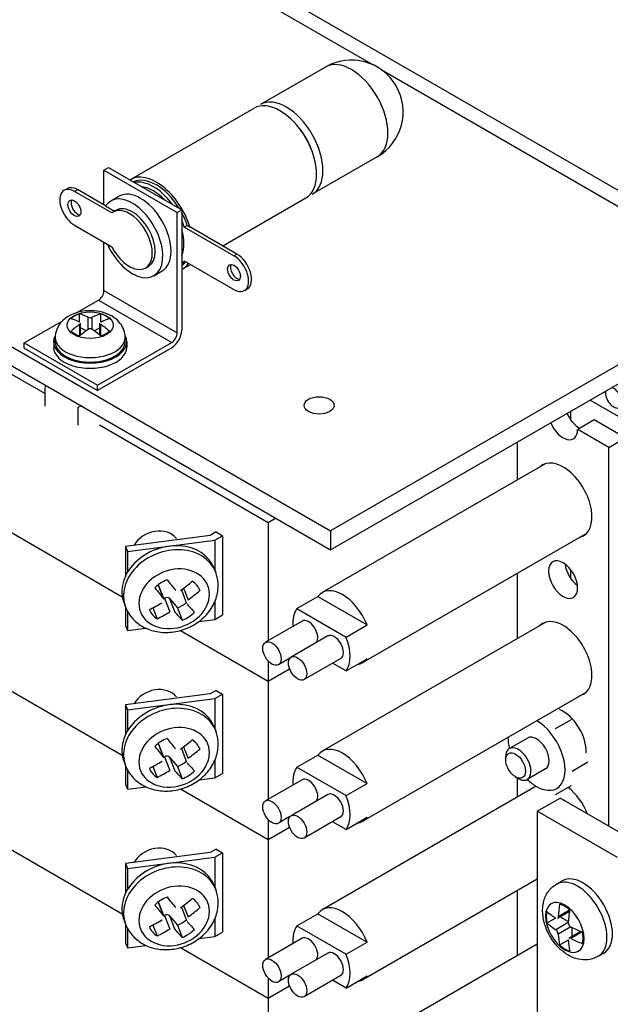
# Model space of a CAD drawing. Header units: inches. Extents: x 0 to 26.5, y 0 to 16.9.
# Tile 10 of 24: x 22.554 to 23.409, y 6.053 to 7.479. Entities that reach past the tile are written whole.
import ezdxf

# ---------------------------------------------------------------- set-up
doc = ezdxf.new("R2010")
doc.units = ezdxf.units.IN
doc.header["$LTSCALE"] = 0.5
doc.header["$MEASUREMENT"] = 0
doc.layers.add('AM_VIS', color=7, linetype='Continuous', lineweight=30)

msp = doc.modelspace()

# ---------------------------------------------------------------- linework, layer by layer
at = {"layer": 'AM_VIS', "color": 52}
for p, q in [((23.6527, 7.0975), (22.1612, 7.9586)), ((22.381, 7.8089), (23.0653, 7.4138)), ((21.5122, 7.6001), (23.0038, 6.7389)), ((21.5122, 7.5725), (23.0038, 6.7114)), ((23.077, 7.407), (23.619, 7.0941)), ((23.619, 7.0941), (23.0038, 6.7389)), ((23.0038, 6.7114), (23.619, 7.0666)), ((23.0038, 6.7389), (23.0038, 6.7114))]:
    msp.add_line(p, q, dxfattribs=at)
at = {"layer": 'AM_VIS', "color": 222}
for p, q in [((22.9963, 7.4106), (22.9022, 7.3563)), ((23.0713, 7.2807), (22.9772, 7.2264))]:
    msp.add_line(p, q, dxfattribs=at)
at = {"layer": 'AM_VIS', "color": 113}
for p, q in [((22.714, 7.2476), (22.893, 7.351)), ((22.6756, 7.2614), (22.6823, 7.2652)), ((22.6756, 7.2614), (22.7817, 7.2001)), ((22.6756, 7.2109), (22.6756, 7.2614)), ((22.6823, 7.2652), (22.7883, 7.204)), ((22.6179, 7.2321), (22.6222, 7.2345)), ((22.6329, 7.2306), (22.6372, 7.2331)), ((22.687, 7.1994), (22.6329, 7.2306)), ((22.678, 7.2095), (22.6372, 7.2331)), ((22.6855, 7.2167), (22.6974, 7.2236)), ((22.8477, 7.1516), (22.968, 7.2211)), ((22.678, 7.2095), (22.6911, 7.2019)), ((22.689, 7.2008), (22.6933, 7.2032)), ((22.7817, 7.2001), (22.7883, 7.204)), ((22.7883, 7.204), (22.7883, 7.0294)), ((22.7817, 7.0256), (22.7817, 7.2001)), ((22.6329, 7.1816), (22.687, 7.1504)), ((22.7919, 7.1789), (22.7962, 7.1813)), ((22.8639, 7.1373), (22.7919, 7.1789)), ((22.7962, 7.1813), (22.8001, 7.1791)), ((22.8681, 7.1398), (22.8001, 7.1791)), ((22.6756, 7.0868), (22.6756, 7.157)), ((22.7919, 7.1299), (22.8639, 7.0884)), ((22.8639, 7.1373), (22.8681, 7.1398)), ((22.7359, 7.1196), (22.7402, 7.122)), ((22.7479, 7.1085), (22.7599, 7.1154)), ((22.789, 7.1177), (22.801, 7.1247)), ((22.6756, 7.0868), (22.7817, 7.0256)), ((22.8789, 7.0869), (22.8831, 7.0893)), ((22.6363, 7.055), (22.6677, 7.0731)), ((22.6677, 7.0731), (22.7737, 7.0118)), ((22.5603, 7.0111), (22.6152, 7.0428)), ((22.5603, 7.0111), (22.6663, 6.9498)), ((22.5603, 7.0034), (22.5603, 7.0111)), ((22.5603, 7.0034), (22.6663, 6.9422)), ((22.6663, 6.9498), (22.7737, 7.0118)), ((22.7737, 7.0042), (22.6663, 6.9422)), ((22.6663, 6.9422), (22.6663, 6.9498))]:
    msp.add_line(p, q, dxfattribs=at)
at = {"layer": 'AM_VIS', "color": 161}
for p, q in [((22.6403, 7.0413), (22.6403, 7.0532)), ((22.6527, 7.0306), (22.6527, 7.0483)), ((22.6588, 7.0306), (22.6588, 7.0483)), ((22.6712, 7.0413), (22.6712, 7.0532)), ((22.6405, 7.0214), (22.6405, 7.0377)), ((22.6417, 7.0224), (22.6417, 7.0396)), ((22.6497, 7.0285), (22.6417, 7.0331)), ((22.6698, 7.0331), (22.6618, 7.0285)), ((22.6698, 7.0224), (22.6698, 7.0396)), ((22.671, 7.0214), (22.671, 7.0377)), ((22.6051, 7.0126), (22.6051, 7.019)), ((22.7064, 7.0126), (22.7064, 7.019)), ((22.6029, 7.0126), (22.6029, 7.0049)), ((22.7086, 7.0126), (22.7086, 7.0049)), ((23.3853, 6.8997), (23.3615, 6.8859)), ((23.4305, 6.8736), (23.3853, 6.8997)), ((23.4067, 6.8598), (23.3615, 6.8859)), ((23.4067, 6.8598), (23.4305, 6.8736)), ((23.2741, 6.8674), (23.2741, 6.8126)), ((23.4067, 6.3113), (23.4067, 6.8598)), ((23.2741, 6.6773), (23.2741, 6.583)), ((23.2741, 6.3811), (23.2741, 6.3533)), ((23.2741, 6.218), (23.2741, 6.1237))]:
    msp.add_line(p, q, dxfattribs=at)
at = {"layer": 'AM_VIS', "color": 181}
for p, q in [((22.4074, 7.0434), (22.5904, 6.9378)), ((23.3511, 6.9119), (23.3511, 6.9003)), ((22.6691, 6.8924), (22.9136, 6.7512)), ((22.4283, 6.8017), (22.7022, 6.6436)), ((22.4283, 6.8017), (22.7022, 6.6436)), ((22.9136, 6.7512), (22.9242, 6.7573)), ((22.9136, 6.7512), (22.9136, 6.5799)), ((22.8294, 6.7324), (22.7067, 6.7165)), ((22.838, 6.7374), (22.8294, 6.7324)), ((22.8363, 6.7257), (22.8473, 6.732)), ((22.838, 6.7374), (22.8473, 6.732)), ((22.8473, 6.732), (22.8473, 6.6172)), ((22.7067, 6.7165), (22.7095, 6.7093)), ((22.7067, 6.7165), (22.7067, 6.6731)), ((22.7095, 6.7093), (22.8363, 6.7257)), ((22.8363, 6.7257), (22.8363, 6.682)), ((22.7095, 6.7093), (22.7095, 6.6785)), ((23.3511, 6.6831), (23.3511, 6.6707)), ((22.8363, 6.6367), (22.8363, 6.6108)), ((22.7067, 6.6292), (22.7067, 6.6017)), ((22.7095, 6.6229), (22.7095, 6.5945)), ((22.8363, 6.6108), (22.8473, 6.6172)), ((22.7067, 6.6017), (22.7095, 6.5945)), ((22.8133, 6.6079), (22.8363, 6.6108)), ((22.7095, 6.5945), (22.7364, 6.5979)), ((22.7867, 6.5948), (22.9136, 6.5215)), ((22.7867, 6.5948), (22.9136, 6.5215)), ((22.4283, 6.5721), (22.7022, 6.414)), ((22.4283, 6.5721), (22.7022, 6.414)), ((22.9136, 6.5504), (22.9136, 6.5215)), ((22.9136, 6.5215), (22.9444, 6.5393)), ((22.9136, 6.5215), (22.9444, 6.5393)), ((22.9136, 6.5215), (22.9136, 6.3503)), ((22.8294, 6.5028), (22.7067, 6.4869)), ((22.838, 6.5078), (22.8294, 6.5028)), ((22.8363, 6.496), (22.8473, 6.5024)), ((22.838, 6.5078), (22.8473, 6.5024)), ((22.8473, 6.5024), (22.8473, 6.3876)), ((22.7095, 6.4796), (22.8363, 6.496)), ((22.8363, 6.496), (22.8363, 6.4523)), ((22.7067, 6.4869), (22.7095, 6.4796)), ((22.7067, 6.4869), (22.7067, 6.4434)), ((22.7095, 6.4796), (22.7095, 6.4488)), ((22.8363, 6.4071), (22.8363, 6.3812)), ((22.7067, 6.3996), (22.7067, 6.3721)), ((22.7095, 6.3933), (22.7095, 6.3648)), ((22.8133, 6.3782), (22.8363, 6.3812)), ((22.8363, 6.3812), (22.8473, 6.3876)), ((22.7067, 6.3721), (22.7095, 6.3648)), ((22.7095, 6.3648), (22.7364, 6.3683)), ((22.7867, 6.3652), (22.9136, 6.2919)), ((22.7867, 6.3652), (22.9136, 6.2919)), ((22.4283, 6.3424), (22.7022, 6.1843)), ((22.4283, 6.3424), (22.7022, 6.1843)), ((22.9136, 6.3207), (22.9136, 6.2919)), ((22.9136, 6.2919), (22.9444, 6.3097)), ((22.9136, 6.2919), (22.9444, 6.3097)), ((22.9136, 6.2919), (22.9136, 6.1207)), ((22.838, 6.2781), (22.8294, 6.2731)), ((22.838, 6.2781), (22.8473, 6.2728)), ((22.8294, 6.2731), (22.7067, 6.2573)), ((22.7095, 6.25), (22.8363, 6.2664)), ((22.8363, 6.2664), (22.8473, 6.2728)), ((22.8363, 6.2664), (22.8363, 6.2227)), ((22.8473, 6.2728), (22.8473, 6.1579)), ((22.7067, 6.2573), (22.7095, 6.25)), ((22.7067, 6.2573), (22.7067, 6.2138)), ((22.7095, 6.25), (22.7095, 6.2192)), ((22.8363, 6.1774), (22.8363, 6.1516)), ((22.7067, 6.1699), (22.7067, 6.1424)), ((22.7095, 6.1636), (22.7095, 6.1352)), ((22.8133, 6.1486), (22.8363, 6.1516)), ((22.8363, 6.1516), (22.8473, 6.1579)), ((22.7067, 6.1424), (22.7095, 6.1352)), ((22.7095, 6.1352), (22.7364, 6.1387)), ((22.7867, 6.1355), (22.9136, 6.0623)), ((22.7867, 6.1355), (22.9136, 6.0623)), ((22.9136, 6.0911), (22.9136, 6.0623)), ((22.9136, 6.0623), (22.9444, 6.08)), ((22.9136, 6.0623), (22.9444, 6.08)), ((22.9136, 6.0623), (22.9136, 5.891))]:
    msp.add_line(p, q, dxfattribs=at)
at = {"layer": 'AM_VIS', "color": 33}
for p, q in [((22.5904, 6.9458), (22.5916, 6.9494)), ((22.5904, 6.9195), (22.5904, 6.9458)), ((22.6382, 6.9182), (22.6426, 6.9199)), ((22.6382, 6.8919), (22.6382, 6.9182)), ((23.3295, 6.4528), (23.3524, 6.4659)), ((23.3535, 6.3911), (23.3763, 6.4043)), ((23.3295, 6.3571), (23.3524, 6.3702))]:
    msp.add_line(p, q, dxfattribs=at)
at = {"layer": 'AM_VIS', "color": 31}
for p, q in [((23.4018, 6.9385), (23.4018, 6.9412)), ((23.3796, 6.9284), (23.5977, 6.8024))]:
    msp.add_line(p, q, dxfattribs=at)
at = {"layer": 'AM_VIS', "color": 240}
for p, q in [((23.3155, 6.8365), (22.9917, 6.6496)), ((23.3741, 6.735), (23.0503, 6.5481)), ((22.9549, 6.6263), (22.9854, 6.6439)), ((22.9854, 6.6439), (23.0566, 6.6028)), ((22.9549, 6.6263), (23.0261, 6.5852)), ((22.9626, 6.6082), (22.9095, 6.5776)), ((23.3155, 6.6069), (22.9917, 6.42)), ((23.0261, 6.5852), (23.0566, 6.6028)), ((22.9997, 6.5868), (22.9467, 6.5562)), ((22.945, 6.5547), (22.9283, 6.5451)), ((23.0184, 6.5543), (22.9654, 6.5237)), ((23.0261, 6.5362), (23.0066, 6.5475)), ((23.0261, 6.5362), (23.0566, 6.5538)), ((23.3741, 6.5054), (23.0503, 6.3185)), ((22.9549, 6.3967), (22.9854, 6.4143)), ((22.9854, 6.4143), (23.0566, 6.3732)), ((22.9549, 6.3967), (23.0261, 6.3556)), ((22.9626, 6.3786), (22.9095, 6.3479)), ((23.3013, 6.3691), (22.9917, 6.1903)), ((23.0261, 6.3556), (23.0566, 6.3732)), ((22.9997, 6.3571), (22.9467, 6.3265)), ((22.945, 6.3251), (22.9283, 6.3155)), ((23.0184, 6.3247), (22.9654, 6.294)), ((23.0261, 6.3066), (23.0066, 6.3178)), ((23.0261, 6.3066), (23.0566, 6.3242)), ((23.3029, 6.2347), (23.0503, 6.0888)), ((22.9549, 6.167), (22.9854, 6.1846)), ((22.9854, 6.1846), (23.0566, 6.1435)), ((22.9549, 6.167), (23.0261, 6.1259)), ((22.9626, 6.1489), (22.9095, 6.1183)), ((23.3029, 6.1403), (22.9917, 5.9607)), ((23.0261, 6.1259), (23.0566, 6.1435)), ((22.9997, 6.1275), (22.9467, 6.0969)), ((22.945, 6.0955), (22.9283, 6.0858)), ((23.0184, 6.095), (22.9654, 6.0644)), ((23.0261, 6.0769), (23.0566, 6.0945)), ((23.0261, 6.0769), (23.0066, 6.0882))]:
    msp.add_line(p, q, dxfattribs=at)
at = {"layer": 'AM_VIS', "color": 53}
for p, q in [((22.8351, 6.685), (22.8374, 6.6791)), ((22.754, 6.6606), (22.7615, 6.6412)), ((22.7544, 6.6599), (22.7621, 6.6401)), ((22.7877, 6.6534), (22.7953, 6.6337)), ((22.791, 6.6559), (22.7975, 6.6391)), ((22.8144, 6.6533), (22.8147, 6.6526)), ((22.7047, 6.6344), (22.707, 6.6285)), ((22.762, 6.6404), (22.7634, 6.6413)), ((22.7634, 6.6413), (22.7711, 6.6216)), ((22.7706, 6.6409), (22.7783, 6.6212)), ((22.7706, 6.6409), (22.7819, 6.6274)), ((22.7464, 6.6275), (22.7525, 6.6116)), ((22.7819, 6.6274), (22.7889, 6.6095)), ((22.8351, 6.4553), (22.8374, 6.4495)), ((22.754, 6.4309), (22.7615, 6.4115)), ((22.7544, 6.4302), (22.7621, 6.4105)), ((22.7877, 6.4237), (22.7953, 6.4041)), ((22.791, 6.4262), (22.7975, 6.4094)), ((22.8144, 6.4236), (22.8147, 6.423)), ((22.7047, 6.4047), (22.707, 6.3989)), ((22.762, 6.4108), (22.7634, 6.4117)), ((22.7634, 6.4117), (22.7711, 6.392)), ((22.7706, 6.4113), (22.7783, 6.3916)), ((22.7706, 6.4113), (22.7819, 6.3978)), ((22.7464, 6.3978), (22.7525, 6.382)), ((22.7819, 6.3978), (22.7889, 6.3799)), ((23.3029, 6.3329), (23.336, 6.3521)), ((23.4285, 6.2987), (23.336, 6.3521)), ((23.4192, 6.2658), (23.3029, 6.3329)), ((23.3029, 6.3329), (23.3029, 4.9551)), ((22.8351, 6.2257), (22.8374, 6.2198)), ((22.754, 6.2013), (22.7615, 6.1819)), ((22.7544, 6.2006), (22.7621, 6.1808)), ((22.7877, 6.1941), (22.7953, 6.1745)), ((22.791, 6.1966), (22.7975, 6.1798)), ((22.8144, 6.194), (22.8147, 6.1933)), ((22.7047, 6.1751), (22.707, 6.1693)), ((22.762, 6.1811), (22.7634, 6.1821)), ((22.7634, 6.1821), (22.7711, 6.1623)), ((22.7706, 6.1816), (22.7783, 6.1619)), ((22.7706, 6.1816), (22.7819, 6.1682)), ((22.7464, 6.1682), (22.7525, 6.1523)), ((22.7819, 6.1682), (22.7889, 6.1502))]:
    msp.add_line(p, q, dxfattribs=at)
at = {"layer": 'AM_VIS', "color": 72}
for p, q in [((23.289, 6.439), (23.2626, 6.4238)), ((23.2573, 6.4073), (23.2573, 6.4119)), ((23.3149, 6.3942), (23.2885, 6.379)), ((23.2716, 6.3825), (23.2756, 6.3802))]:
    msp.add_line(p, q, dxfattribs=at)
at = {"layer": 'AM_VIS', "color": 132}
for p, q in [((23.3309, 6.2275), (23.339, 6.2321)), ((23.3499, 6.1898), (23.3333, 6.1802)), ((23.3295, 6.1782), (23.317, 6.171)), ((23.3496, 6.1879), (23.3322, 6.1778)), ((23.3362, 6.1801), (23.348, 6.1732)), ((23.3479, 6.1718), (23.3297, 6.1613)), ((23.3516, 6.1655), (23.3333, 6.155)), ((23.3529, 6.1648), (23.3529, 6.1512)), ((23.3479, 6.1463), (23.3354, 6.1391)), ((23.3663, 6.1589), (23.3489, 6.1488)), ((23.3681, 6.1582), (23.3516, 6.1487)), ((23.3913, 6.1229), (23.3993, 6.1276))]:
    msp.add_line(p, q, dxfattribs=at)
at = {"layer": 'AM_VIS', "color": 222}
msp.add_arc((23.0338, 7.3457), 0.075, 300, 120, dxfattribs=at)
at = {"layer": 'AM_VIS', "color": 161}
for centre, radius, start, end in [((22.6557, 7.0558), 0.00814, 247.9516, 292.0484), ((22.6557, 7.0257), 0.00582, 58.3467, 121.6533)]:
    msp.add_arc(centre, radius, start, end, dxfattribs=at)
at = {"layer": 'AM_VIS', "color": 132}
for centre, radius, start, end in [((23.324, 6.1538), 0.00946, 7.3443, 52.6557), ((23.355, 6.1717), 0.00706, 178.9316, 241.0684)]:
    msp.add_arc(centre, radius, start, end, dxfattribs=at)
at = {"layer": 'AM_VIS', "color": 222}
for centre, major_axis, start_param, end_param in [((23.0338, 7.3457), (-0.0375, 0.065), 3.141593, 6.283185), ((22.9397, 7.2913), (-0.0375, 0.065), 3.141593, 6.283185), ((22.9344, 7.2883), (-0.0338, 0.0585), 4.393992, 5.030786)]:
    msp.add_ellipse(centre, major_axis=major_axis, ratio=0.57735, start_param=start_param, end_param=end_param, dxfattribs=at)
at = {"layer": 'AM_VIS', "color": 113}
for centre, major_axis, start_param, end_param in [((22.9305, 7.286), (-0.0375, 0.065), 3.141593, 6.283185), ((22.7515, 7.1827), (-0.0375, 0.065), 4.338289, 6.300164), ((22.7515, 7.1827), (-0.035, 0.0606), 4.767389, 6.228185), ((22.7472, 7.1802), (-0.035, 0.0606), 4.907272, 6.088303), ((22.6329, 7.2061), (-0.015, 0.026), 5.497787, 8.63938), ((22.6372, 7.2086), (-0.015, 0.026), 5.497787, 6.283185), ((22.7287, 7.1695), (-0.0312, 0.0541), 3.141593, 6.283185), ((22.7472, 7.1802), (-0.0312, 0.0541), 5.123945, 5.87163), ((22.6329, 7.2061), (-0.0066, 0.0114), 3.926991, 10.210176), ((22.6372, 7.2086), (-0.0066, 0.0114), 0.329161, 2.812432), ((22.7167, 7.1626), (-0.0312, 0.0541), 1.399517, 6.566996), ((22.7125, 7.1602), (-0.0234, 0.0406), 1.479311, 6.3735), ((22.7167, 7.1626), (-0.0234, 0.0406), 3.141593, 6.283185), ((22.7515, 7.1827), (-0.035, 0.0606), 4.369834, 4.657389), ((22.7472, 7.1802), (-0.035, 0.0606), 4.369834, 4.517506), ((22.7472, 7.1802), (-0.0312, 0.0541), 3.553148, 4.300833), ((22.7472, 7.1802), (-0.035, 0.0606), 3.336475, 3.483673), ((22.8639, 7.1129), (-0.015, 0.026), 2.356194, 5.497787), ((22.8681, 7.1153), (-0.015, 0.026), 3.141593, 5.497787), ((22.7515, 7.1827), (-0.035, 0.0606), 3.196593, 3.386352), ((22.7515, 7.1827), (-0.0375, 0.065), 3.124614, 3.426108), ((22.8639, 7.1129), (-0.0066, 0.0114), 3.926991, 10.210176), ((22.8681, 7.1153), (-0.0066, 0.0114), 0.329161, 2.812432), ((22.6677, 7.0822), (0.00562, 0.00974), 3.926991, 5.497787), ((22.7737, 7.021), (0.0103, 0.0179), 3.926991, 5.497787), ((22.7737, 7.021), (0.00562, 0.00974), 3.926991, 5.497787)]:
    msp.add_ellipse(centre, major_axis=major_axis, ratio=0.57735, start_param=start_param, end_param=end_param, dxfattribs=at)
at = {"layer": 'AM_VIS', "color": 161}
for centre, major_axis, start_param, end_param in [((22.6557, 7.0368), (-0.0335, 0), 5.497787, 11.780972), ((22.6557, 7.0372), (-0.0317, 0), 5.221561, 5.774014), ((22.6496, 6.9218), (-0.0702, 0.1216), 5.590257, 5.716689), ((22.6619, 6.9289), (-0.0702, 0.1216), 5.590257, 5.716689), ((22.6496, 6.9289), (0.0702, 0.1216), 0.566496, 0.692929), ((22.6619, 6.9218), (0.0702, 0.1216), 0.566496, 0.692929), ((22.6557, 7.0372), (-0.0317, 0), 3.650764, 4.203217), ((22.6496, 6.9289), (0.0702, 0.1216), 0.877868, 1.0043), ((22.6619, 6.9218), (0.0702, 0.1216), 0.877868, 1.0043), ((22.6496, 6.9218), (-0.0702, 0.1216), 5.278885, 5.405318), ((22.6619, 6.9289), (-0.0702, 0.1216), 5.278885, 5.405318), ((22.6557, 7.0126), (-0.0529, 0), 5.983534, 9.724429), ((22.6557, 7.019), (-0.0506, 0), 0, 3.141593), ((22.6557, 7.0372), (-0.0317, 0), 0.509172, 1.061625), ((22.6557, 7.0372), (-0.0317, 0), 2.079968, 2.632421), ((22.6557, 7.0049), (-0.0529, 0), 0, 3.141593), ((22.6557, 7.0126), (-0.0506, 0), 0, 3.141593), ((23.3642, 6.9118), (-0.0149, 0.0258), 1.346561, 2.356194), ((23.3404, 6.8981), (-0.0149, 0.0258), 1.346561, 3.926991), ((23.3404, 6.7832), (-0.0296, 0.0513), 2.99262, 6.432158), ((23.3404, 6.6684), (-0.0149, 0.0258), 0.785398, 7.068583), ((23.3642, 6.6822), (-0.0149, 0.0258), 0.928126, 2.213467), ((23.3404, 6.5536), (-0.0296, 0.0513), 2.99262, 6.432158), ((23.3404, 6.324), (-0.0296, 0.0513), 4.484472, 5.325309)]:
    msp.add_ellipse(centre, major_axis=major_axis, ratio=0.57735, start_param=start_param, end_param=end_param, dxfattribs=at)
at = {"layer": 'AM_VIS', "color": 31}
msp.add_ellipse((23.4135, 6.9318), major_axis=(-0.0083, 0.0143), ratio=0.57735, start_param=0.564501, end_param=5.718684, dxfattribs=at)
at = {"layer": 'AM_VIS', "color": 52}
msp.add_ellipse((22.9872, 6.9207), major_axis=(-0.0217, 0), ratio=0.57735, start_param=2.356194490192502, end_param=8.63937979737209, dxfattribs=at)
at = {"layer": 'AM_VIS', "color": 53}
for centre, major_axis, ratio, start_param, end_param in [((22.7506, 6.7093), (-0.0332, -0.0129), 0.796765, 3.37706, 5.524076), ((22.7699, 6.6597), (0.0652, 0.0253), 0.796765, 0, 3.141593), ((22.7722, 6.6538), (0.0652, 0.0253), 0.796765, 0, 3.141593), ((22.7773, 6.6406), (0.0488, 0.0189), 0.796765, 5.983471, 12.266656), ((22.778, 6.6388), (-0.0365, -0.0142), 0.796765, 4.701556, 5.25401), ((22.7495, 6.658), (-0.00498, -0.00193), 0.796765, 3.141593, 3.335748), ((22.7468, 6.7479), (-0.1031, 0.1562), 0.158499, 1.999804, 2.116852), ((22.7324, 6.7487), (0.1433, 0.1204), 0.583132, 4.601769, 4.718816), ((22.778, 6.6388), (-0.0365, -0.0142), 0.796765, 3.13076, 3.683213), ((22.7291, 6.7363), (-0.1031, 0.1562), 0.158499, 1.999804, 2.116852), ((22.7435, 6.7354), (0.1433, 0.1204), 0.583132, 4.601769, 4.718816), ((22.7324, 6.7487), (0.1433, 0.1204), 0.583132, 4.313233, 4.43028), ((22.7662, 6.638), (-0.00498, -0.00193), 0.796765, 3.406987, 4.977783), ((22.7711, 6.6567), (0.0365, 0.0142), 0.796765, 4.701556, 5.086779), ((22.7468, 6.7479), (-0.1031, 0.1562), 0.158499, 2.28834, 2.405388), ((22.778, 6.6388), (-0.0365, -0.0142), 0.796765, 6.272353, 6.824806), ((22.7435, 6.7354), (0.1433, 0.1204), 0.583132, 4.313233, 4.43028), ((22.7291, 6.7363), (-0.1031, 0.1562), 0.158499, 2.28834, 2.405388), ((22.778, 6.6388), (-0.0365, -0.0142), 0.796765, 1.559964, 2.112417), ((22.7506, 6.4797), (-0.0332, -0.0129), 0.796765, 3.37706, 5.524076), ((22.7699, 6.43), (0.0652, 0.0253), 0.796765, 0, 3.141593), ((22.7722, 6.4242), (0.0652, 0.0253), 0.796765, 0, 3.141593), ((22.7773, 6.411), (0.0488, 0.0189), 0.796765, 5.983471, 12.266656), ((22.778, 6.4091), (-0.0365, -0.0142), 0.796765, 4.701556, 5.25401), ((22.7495, 6.4283), (-0.00498, -0.00193), 0.796765, 3.141593, 3.335748), ((22.7468, 6.5182), (-0.1031, 0.1562), 0.158499, 1.999804, 2.116852), ((22.7324, 6.5191), (0.1433, 0.1204), 0.583132, 4.601769, 4.718816), ((22.778, 6.4091), (-0.0365, -0.0142), 0.796765, 3.13076, 3.683213), ((22.7291, 6.5066), (-0.1031, 0.1562), 0.158499, 1.999804, 2.116852), ((22.7435, 6.5058), (0.1433, 0.1204), 0.583132, 4.601769, 4.718816), ((22.7324, 6.5191), (0.1433, 0.1204), 0.583132, 4.313233, 4.43028), ((22.7662, 6.4084), (-0.00498, -0.00193), 0.796765, 3.406987, 4.977783), ((22.7711, 6.4271), (0.0365, 0.0142), 0.796765, 4.701556, 5.086779), ((22.7468, 6.5182), (-0.1031, 0.1562), 0.158499, 2.28834, 2.405388), ((22.778, 6.4091), (-0.0365, -0.0142), 0.796765, 6.272353, 6.824806), ((22.7435, 6.5058), (0.1433, 0.1204), 0.583132, 4.313233, 4.43028), ((22.7291, 6.5066), (-0.1031, 0.1562), 0.158499, 2.28834, 2.405388), ((22.778, 6.4091), (-0.0365, -0.0142), 0.796765, 1.559964, 2.112417), ((22.7506, 6.25), (-0.0332, -0.0129), 0.796765, 3.37706, 5.524076), ((22.7699, 6.2004), (0.0652, 0.0253), 0.796765, 0, 3.141593), ((22.7722, 6.1945), (0.0652, 0.0253), 0.796765, 0, 3.141593), ((22.7773, 6.1814), (0.0488, 0.0189), 0.796765, 5.983471, 12.266656), ((22.778, 6.1795), (-0.0365, -0.0142), 0.796765, 4.701556, 5.25401), ((22.7468, 6.2886), (-0.1031, 0.1562), 0.158499, 1.999804, 2.116852), ((22.7324, 6.2894), (0.1433, 0.1204), 0.583132, 4.601769, 4.718816), ((22.778, 6.1795), (-0.0365, -0.0142), 0.796765, 3.13076, 3.683213), ((22.7291, 6.277), (-0.1031, 0.1562), 0.158499, 1.999804, 2.116852), ((22.7495, 6.1987), (-0.00498, -0.00193), 0.796765, 3.141593, 3.335748), ((22.7435, 6.2761), (0.1433, 0.1204), 0.583132, 4.601769, 4.718816), ((22.7324, 6.2894), (0.1433, 0.1204), 0.583132, 4.313233, 4.43028), ((22.7662, 6.1787), (-0.00498, -0.00193), 0.796765, 3.406987, 4.977783), ((22.7711, 6.1974), (0.0365, 0.0142), 0.796765, 4.701556, 5.086779), ((22.778, 6.1795), (-0.0365, -0.0142), 0.796765, 6.272353, 6.824806), ((22.7435, 6.2761), (0.1433, 0.1204), 0.583132, 4.313233, 4.43028), ((22.7291, 6.277), (-0.1031, 0.1562), 0.158499, 2.28834, 2.405388), ((22.778, 6.1795), (-0.0365, -0.0142), 0.796765, 1.559964, 2.112417), ((22.7468, 6.2886), (-0.1031, 0.1562), 0.158499, 2.28834, 2.405388)]:
    msp.add_ellipse(centre, major_axis=major_axis, ratio=ratio, start_param=start_param, end_param=end_param, dxfattribs=at)
at = {"layer": 'AM_VIS', "color": 240}
for centre, major_axis, start_param, end_param in [((23.021, 6.5989), (-0.0293, 0.0507), 4.464502, 6.531072), ((22.9905, 6.5813), (-0.0293, 0.0507), 0.247887, 0.880476), ((22.972, 6.592), (-0.0094, 0.0162), 3.342434, 6.283185), ((23.0091, 6.5705), (-0.0094, 0.0162), 3.141593, 6.283185), ((22.9189, 6.5613), (-0.0094, 0.0162), 0.785398, 7.068583), ((22.9905, 6.5813), (-0.0293, 0.0507), 3.389479, 4.464502), ((22.956, 6.5399), (-0.0094, 0.0162), 0.785398, 7.068583), ((23.021, 6.5989), (-0.0293, 0.0507), 2.893706, 3.389479), ((23.021, 6.3692), (-0.0293, 0.0507), 4.464502, 6.531072), ((22.9905, 6.3516), (-0.0293, 0.0507), 0.247887, 0.880476), ((22.972, 6.3623), (-0.0094, 0.0162), 3.342434, 6.283185), ((23.0091, 6.3409), (-0.0094, 0.0162), 3.141593, 6.283185), ((22.9189, 6.3317), (-0.0094, 0.0162), 0.785398, 7.068583), ((22.9905, 6.3516), (-0.0293, 0.0507), 3.389479, 4.464502), ((22.956, 6.3103), (-0.0094, 0.0162), 0.785398, 7.068583), ((23.021, 6.3692), (-0.0293, 0.0507), 2.893706, 3.389479), ((23.021, 6.1396), (-0.0293, 0.0507), 4.464502, 6.531072), ((22.9905, 6.122), (-0.0293, 0.0507), 0.247887, 0.880476), ((22.972, 6.1327), (-0.0094, 0.0162), 3.342434, 6.283185), ((22.9189, 6.1021), (-0.0094, 0.0162), 0.785398, 7.068583), ((23.0091, 6.1113), (-0.0094, 0.0162), 3.141593, 6.283185), ((22.9905, 6.122), (-0.0293, 0.0507), 3.389479, 4.464502), ((22.956, 6.0806), (-0.0094, 0.0162), 0.785398, 7.068583), ((23.021, 6.1396), (-0.0293, 0.0507), 2.893706, 3.389479)]:
    msp.add_ellipse(centre, major_axis=major_axis, ratio=0.57735, start_param=start_param, end_param=end_param, dxfattribs=at)
at = {"layer": 'AM_VIS', "color": 73}
msp.add_ellipse((23.3404, 6.4388), major_axis=(-0.0237, 0.0411), ratio=0.57735, start_param=3.880783, end_param=5.652273, dxfattribs=at)
at = {"layer": 'AM_VIS', "color": 33}
for major_axis, start_param, end_param in [((-0.0293, 0.0507), 4.45059, 5.483673), ((-0.0293, 0.0507), 0.799513, 1.113415), ((-0.0129, 0.0224), 3.141593, 6.283185), ((-0.0293, 0.0507), 3.403392, 4.45059), ((-0.0293, 0.0507), 2.028178, 2.356194), ((-0.0293, 0.0507), 2.356194, 3.403392)]:
    msp.add_ellipse((23.3019, 6.4166), major_axis=major_axis, ratio=0.57735, start_param=start_param, end_param=end_param, dxfattribs=at)
at = {"layer": 'AM_VIS', "color": 72}
for centre, major_axis, start_param, end_param in [((23.2756, 6.4014), (-0.0129, 0.0224), 2.356194, 7.068583), ((23.2716, 6.3991), (-0.0101, 0.0175), 3.926991, 10.210176)]:
    msp.add_ellipse(centre, major_axis=major_axis, ratio=0.57735, start_param=start_param, end_param=end_param, dxfattribs=at)
at = {"layer": 'AM_VIS', "color": 132}
for centre, major_axis, start_param, end_param in [((23.3611, 6.1752), (-0.0302, 0.0523), 3.141593, 6.283185), ((23.3692, 6.1798), (-0.0302, 0.0523), 3.141593, 6.283185), ((23.3429, 6.1647), (-0.0198, 0.0343), 0.785398, 7.068583), ((23.4679, 6.2453), (0.0955, 0.1654), 2.164681, 2.275169), ((23.3427, 6.1645), (-0.0189, 0.0327), 5.221561, 5.774014), ((23.4825, 6.2369), (0.0955, 0.1654), 2.164681, 2.275169), ((23.3427, 6.1645), (-0.0189, 0.0327), 0.509172, 1.061625), ((23.4752, 6.2495), (-0.191, 0), 0.593884, 0.704373), ((23.4752, 6.2327), (-0.191, 0), 0.593884, 0.704373), ((23.4752, 6.2495), (-0.191, 0), 0.866423, 0.976912), ((23.4679, 6.2453), (0.0955, 0.1654), 2.43722, 2.547708), ((23.4825, 6.2369), (0.0955, 0.1654), 2.43722, 2.547708), ((23.4752, 6.2327), (-0.191, 0), 0.866423, 0.976912), ((23.3427, 6.1645), (-0.0189, 0.0327), 3.650764, 4.203217), ((23.3427, 6.1645), (-0.0189, 0.0327), 2.079968, 2.632421)]:
    msp.add_ellipse(centre, major_axis=major_axis, ratio=0.57735, start_param=start_param, end_param=end_param, dxfattribs=at)
at = {"layer": 'AM_VIS', "color": 161}
msp.add_open_spline([(22.7064, 7.019), (22.7064, 7.0227), (22.7057, 7.0264), (22.7033, 7.0333), (22.7014, 7.0365), (22.6967, 7.0427), (22.6937, 7.0454), (22.6864, 7.0506), (22.682, 7.0527), (22.6722, 7.056), (22.6667, 7.0571), (22.6558, 7.058), (22.6503, 7.0577), (22.6395, 7.0561), (22.6342, 7.0546), (22.6241, 7.05), (22.6193, 7.047), (22.6119, 7.0394), (22.6091, 7.0353), (22.6059, 7.0269), (22.6051, 7.0229), (22.6051, 7.019)], degree=3, knots=[3.926991, 3.926991, 3.926991, 3.926991, 4.127088, 4.127088, 4.343481, 4.343481, 4.611084, 4.611084, 4.962215, 4.962215, 5.363429, 5.363429, 5.762505, 5.762505, 6.163316, 6.163316, 6.556308, 6.556308, 6.854136, 6.854136, 7.068583, 7.068583, 7.068583, 7.068583], dxfattribs=at)
at = {"layer": 'AM_VIS', "color": 53}
for points in [[(22.707, 6.6285), (22.7092, 6.6228), (22.7124, 6.6175), (22.7205, 6.6081), (22.7254, 6.604), (22.7366, 6.5974), (22.743, 6.595), (22.7566, 6.592), (22.7639, 6.5915), (22.7787, 6.5926), (22.7862, 6.5943), (22.8005, 6.5996), (22.8073, 6.6033), (22.8195, 6.6125), (22.8249, 6.618), (22.8335, 6.6301), (22.8367, 6.6367), (22.8406, 6.6502), (22.8414, 6.6571), (22.8404, 6.6691), (22.8393, 6.6742), (22.8374, 6.6791)], [(22.707, 6.3989), (22.7092, 6.3932), (22.7124, 6.3878), (22.7205, 6.3784), (22.7254, 6.3744), (22.7366, 6.3678), (22.743, 6.3654), (22.7566, 6.3623), (22.7639, 6.3618), (22.7787, 6.363), (22.7862, 6.3646), (22.8005, 6.37), (22.8073, 6.3737), (22.8195, 6.3829), (22.8249, 6.3883), (22.8335, 6.4004), (22.8367, 6.407), (22.8406, 6.4206), (22.8414, 6.4274), (22.8404, 6.4394), (22.8393, 6.4446), (22.8374, 6.4495)], [(22.707, 6.1693), (22.7092, 6.1635), (22.7124, 6.1582), (22.7205, 6.1488), (22.7254, 6.1448), (22.7366, 6.1382), (22.743, 6.1357), (22.7566, 6.1327), (22.7639, 6.1322), (22.7787, 6.1333), (22.7862, 6.135), (22.8005, 6.1403), (22.8073, 6.1441), (22.8195, 6.1532), (22.8249, 6.1587), (22.8335, 6.1708), (22.8367, 6.1774), (22.8406, 6.1909), (22.8414, 6.1978), (22.8404, 6.2098), (22.8393, 6.2149), (22.8374, 6.2198)]]:
    msp.add_open_spline(points, degree=3, knots=[1.870511, 1.870511, 1.870511, 1.870511, 2.146227, 2.146227, 2.431682, 2.431682, 2.741384, 2.741384, 3.076865, 3.076865, 3.427335, 3.427335, 3.781935, 3.781935, 4.13298, 4.13298, 4.469005, 4.469005, 4.777017, 4.777017, 5.012103, 5.012103, 5.012103, 5.012103], dxfattribs=at)
at = {"layer": 'AM_VIS', "color": 132}
msp.add_open_spline([(23.3913, 6.1229), (23.3875, 6.1207), (23.3833, 6.1192), (23.3747, 6.1176), (23.3703, 6.1176), (23.3612, 6.1188), (23.3566, 6.1203), (23.3469, 6.1248), (23.342, 6.1282), (23.3327, 6.1363), (23.3284, 6.1413), (23.321, 6.1521), (23.318, 6.1579), (23.3133, 6.1701), (23.3117, 6.1764), (23.3104, 6.1895), (23.3106, 6.1962), (23.314, 6.2083), (23.3165, 6.2137), (23.3233, 6.222), (23.3268, 6.2251), (23.3309, 6.2275)], degree=3, knots=[3.926991, 3.926991, 3.926991, 3.926991, 4.127921, 4.127921, 4.345362, 4.345362, 4.614578, 4.614578, 4.9669, 4.9669, 5.366375, 5.366375, 5.763064, 5.763064, 6.16156, 6.16156, 6.553484, 6.553484, 6.853188, 6.853188, 7.068583, 7.068583, 7.068583, 7.068583], dxfattribs=at)

doc.saveas('drawing.dxf')
